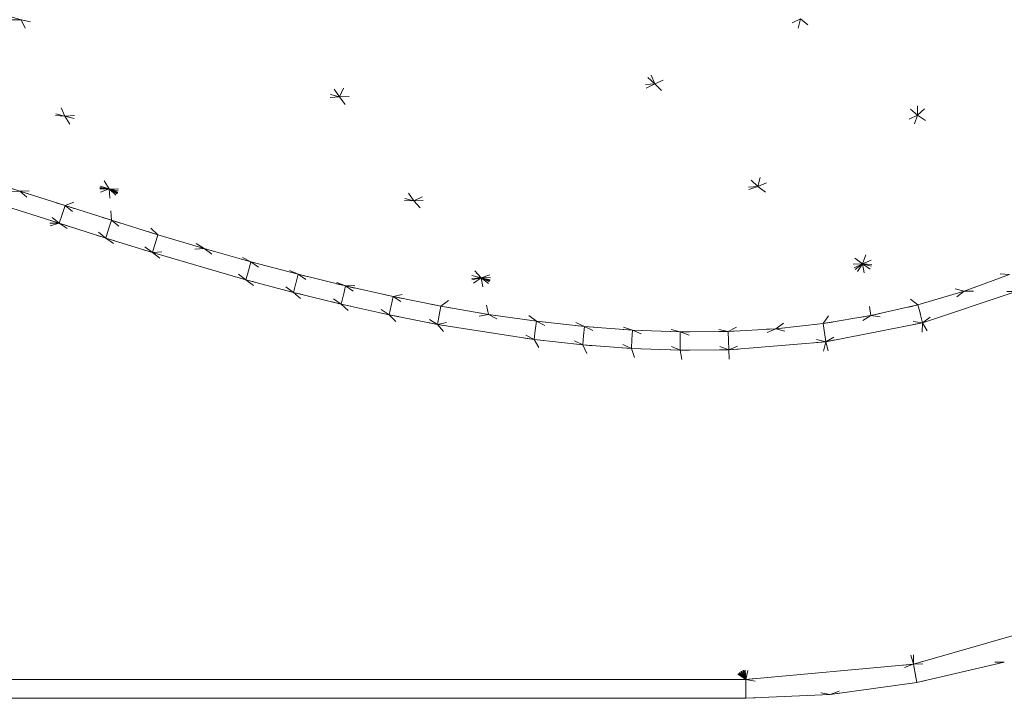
# Model space of a CAD drawing. Header units: millimetres. Extents: x 1700 to 4670, y 990 to 3874.
# Tile 64 of 110: x 3227.88 to 3238.36, y 1817.41 to 1824.64. Entities that reach past the tile are written whole.
import ezdxf

# ---------------------------------------------------------------- set-up
doc = ezdxf.new("R2010")
doc.units = ezdxf.units.MM
doc.linetypes.add('Wipeout_Contour', pattern=[1000, 0, -1000])
doc.layers.add('Nowe_320-W Umeblowanie', color=252, linetype='Continuous')
doc.layers.add('Nowe_320-W Umeblowanie_Nr_pióra__2', color=252, linetype='Continuous', lineweight=13)

msp = doc.modelspace()

# ---------------------------------------------------------------- linework, layer by layer
at = {"layer": 'Nowe_320-W Umeblowanie', "color": 252, "linetype": 'Wipeout_Contour', "lineweight": 0, "ltscale": 46891.539526}
for p, q in [((3233.559, 1826.706), (3234.64, 1823.954)), ((3234.64, 1823.954), (3236.193, 1824.646))]:
    msp.add_line(p, q, dxfattribs=at)
at = {"layer": 'Nowe_320-W Umeblowanie', "color": 252, "linetype": 'Wipeout_Contour', "lineweight": 0, "ltscale": 46851.70787}
for p, q in [((3234.64, 1823.954), (3233.559, 1826.706)), ((3232.302, 1826.12), (3234.64, 1823.954))]:
    msp.add_line(p, q, dxfattribs=at)
at = {"layer": 'Nowe_320-W Umeblowanie', "color": 252, "linetype": 'Wipeout_Contour', "lineweight": 0, "ltscale": 46853.23057}
for p, q in [((3232.302, 1826.12), (3231.286, 1823.817)), ((3234.64, 1823.954), (3232.302, 1826.12)), ((3231.286, 1823.817), (3234.64, 1823.954))]:
    msp.add_line(p, q, dxfattribs=at)
at = {"layer": 'Nowe_320-W Umeblowanie', "color": 252, "linetype": 'Wipeout_Contour', "lineweight": 0, "ltscale": 46800.893174}
for p, q in [((3231.286, 1823.817), (3232.302, 1826.12)), ((3229.65, 1826.004), (3231.286, 1823.817))]:
    msp.add_line(p, q, dxfattribs=at)
at = {"layer": 'Nowe_320-W Umeblowanie', "color": 252, "linetype": 'Wipeout_Contour', "lineweight": 0, "ltscale": 46776.847225}
for p, q in [((3231.286, 1823.817), (3229.65, 1826.004)), ((3227.897, 1824.638), (3231.286, 1823.817))]:
    msp.add_line(p, q, dxfattribs=at)
at = {"layer": 'Nowe_320-W Umeblowanie', "color": 252, "linetype": 'Wipeout_Contour', "lineweight": 0, "ltscale": 46969.234278}
for p, q in [((3237.4, 1825.785), (3237.438, 1823.622)), ((3237.438, 1823.622), (3238.761, 1824.872))]:
    msp.add_line(p, q, dxfattribs=at)
at = {"layer": 'Nowe_320-W Umeblowanie', "color": 252, "linetype": 'Wipeout_Contour', "lineweight": 0, "ltscale": 46950.173471}
for p, q in [((3237.438, 1823.622), (3237.4, 1825.785)), ((3236.193, 1824.646), (3237.438, 1823.622))]:
    msp.add_line(p, q, dxfattribs=at)
at = {"layer": 'Nowe_320-W Umeblowanie', "color": 252, "linetype": 'Wipeout_Contour', "lineweight": 0, "ltscale": 46688.119543}
for p, q in [((3227.897, 1824.638), (3224.721, 1825.549)), ((3224.891, 1824.607), (3227.897, 1824.638))]:
    msp.add_line(p, q, dxfattribs=at)
at = {"layer": 'Nowe_320-W Umeblowanie', "color": 252, "linetype": 'Wipeout_Contour', "lineweight": 0, "ltscale": 46997.445849}
for p, q in [((3238.761, 1824.872), (3237.438, 1823.622)), ((3237.438, 1823.622), (3238.671, 1822.797))]:
    msp.add_line(p, q, dxfattribs=at)
at = {"layer": 'Nowe_320-W Umeblowanie', "color": 252, "linetype": 'Wipeout_Contour', "lineweight": 0, "ltscale": 46727.29374}
for p, q in [((3227.897, 1824.638), (3224.891, 1824.607)), ((3228.362, 1823.61), (3227.897, 1824.638)), ((3224.891, 1824.607), (3228.362, 1823.61))]:
    msp.add_line(p, q, dxfattribs=at)
at = {"layer": 'Nowe_320-W Umeblowanie', "color": 252, "linetype": 'Wipeout_Contour', "lineweight": 0, "ltscale": 46782.605743}
for p, q in [((3227.897, 1824.638), (3228.362, 1823.61)), ((3231.286, 1823.817), (3227.897, 1824.638)), ((3228.362, 1823.61), (3231.286, 1823.817))]:
    msp.add_line(p, q, dxfattribs=at)
at = {"layer": 'Nowe_320-W Umeblowanie', "color": 252, "linetype": 'Wipeout_Contour', "lineweight": 0, "ltscale": 46932.363395}
for p, q in [((3236.193, 1824.646), (3234.64, 1823.954)), ((3235.738, 1822.861), (3236.193, 1824.646)), ((3234.64, 1823.954), (3235.738, 1822.861))]:
    msp.add_line(p, q, dxfattribs=at)
at = {"layer": 'Nowe_320-W Umeblowanie', "color": 252, "linetype": 'Wipeout_Contour', "lineweight": 0, "ltscale": 46956.512501}
for p, q in [((3236.193, 1824.646), (3235.738, 1822.861)), ((3237.438, 1823.622), (3236.193, 1824.646)), ((3235.738, 1822.861), (3237.438, 1823.622))]:
    msp.add_line(p, q, dxfattribs=at)
at = {"layer": 'Nowe_320-W Umeblowanie', "color": 252, "linetype": 'Wipeout_Contour', "lineweight": 0, "ltscale": 46711.103865}
for p, q in [((3228.362, 1823.61), (3224.891, 1824.607)), ((3225.043, 1823.903), (3228.362, 1823.61))]:
    msp.add_line(p, q, dxfattribs=at)
at = {"layer": 'Nowe_320-W Umeblowanie', "color": 252, "linetype": 'Wipeout_Contour', "lineweight": 0, "ltscale": 46751.802307}
for p, q in [((3228.362, 1823.61), (3225.043, 1823.903)), ((3225.043, 1823.903), (3228.832, 1822.839)), ((3228.832, 1822.839), (3228.362, 1823.61))]:
    msp.add_line(p, q, dxfattribs=at)
at = {"layer": 'Nowe_320-W Umeblowanie', "color": 252, "linetype": 'Wipeout_Contour', "lineweight": 0, "ltscale": 46744.389219}
for p, q in [((3228.832, 1822.839), (3225.043, 1823.903)), ((3226.907, 1823.112), (3228.832, 1822.839))]:
    msp.add_line(p, q, dxfattribs=at)
at = {"layer": 'Nowe_320-W Umeblowanie', "color": 252, "linetype": 'Wipeout_Contour', "lineweight": 0, "ltscale": 46872.737404}
for p, q in [((3234.64, 1823.954), (3231.286, 1823.817)), ((3232.076, 1822.71), (3234.64, 1823.954)), ((3231.286, 1823.817), (3232.076, 1822.71))]:
    msp.add_line(p, q, dxfattribs=at)
at = {"layer": 'Nowe_320-W Umeblowanie', "color": 252, "linetype": 'Wipeout_Contour', "lineweight": 0, "ltscale": 46913.272888}
for p, q in [((3234.64, 1823.954), (3232.076, 1822.71)), ((3235.738, 1822.861), (3234.64, 1823.954)), ((3232.076, 1822.71), (3235.738, 1822.861))]:
    msp.add_line(p, q, dxfattribs=at)
at = {"layer": 'Nowe_320-W Umeblowanie', "color": 252, "linetype": 'Wipeout_Contour', "lineweight": 0, "ltscale": 46826.187654}
for p, q in [((3231.286, 1823.817), (3228.362, 1823.61)), ((3232.076, 1822.71), (3231.286, 1823.817)), ((3228.362, 1823.61), (3232.076, 1822.71))]:
    msp.add_line(p, q, dxfattribs=at)
at = {"layer": 'Nowe_320-W Umeblowanie', "color": 252, "linetype": 'Wipeout_Contour', "lineweight": 0, "ltscale": 46814.477661}
for p, q in [((3232.076, 1822.71), (3228.362, 1823.61)), ((3228.362, 1823.61), (3228.832, 1822.839)), ((3228.832, 1822.839), (3232.076, 1822.71))]:
    msp.add_line(p, q, dxfattribs=at)
at = {"layer": 'Nowe_320-W Umeblowanie', "color": 252, "linetype": 'Wipeout_Contour', "lineweight": 0, "ltscale": 46977.818121}
for p, q in [((3237.438, 1823.622), (3235.738, 1822.861)), ((3236.852, 1822.041), (3237.438, 1823.622)), ((3235.738, 1822.861), (3236.852, 1822.041))]:
    msp.add_line(p, q, dxfattribs=at)
at = {"layer": 'Nowe_320-W Umeblowanie', "color": 252, "linetype": 'Wipeout_Contour', "lineweight": 0, "ltscale": 47001.127975}
for p, q in [((3237.438, 1823.622), (3236.852, 1822.041)), ((3238.671, 1822.797), (3237.438, 1823.622)), ((3236.852, 1822.041), (3238.671, 1822.797))]:
    msp.add_line(p, q, dxfattribs=at)
at = {"layer": 'Nowe_320-W Umeblowanie', "color": 252, "linetype": 'Wipeout_Contour', "lineweight": 0, "ltscale": 46768.511548}
for p, q in [((3228.832, 1822.839), (3226.907, 1823.112)), ((3227.395, 1822.966), (3228.832, 1822.839))]:
    msp.add_line(p, q, dxfattribs=at)
at = {"layer": 'Nowe_320-W Umeblowanie', "color": 252, "linetype": 'Wipeout_Contour', "lineweight": 0, "ltscale": 46778.028602}
for p, q in [((3228.832, 1822.839), (3227.395, 1822.966)), ((3227.88, 1822.814), (3228.832, 1822.839))]:
    msp.add_line(p, q, dxfattribs=at)
at = {"layer": 'Nowe_320-W Umeblowanie', "color": 252, "linetype": 'Wipeout_Contour', "lineweight": 0, "ltscale": 46767.075912}
for p, q in [((3227.88, 1822.814), (3227.395, 1822.966)), ((3227.337, 1822.776), (3227.88, 1822.814))]:
    msp.add_line(p, q, dxfattribs=at)
at = {"layer": 'Nowe_320-W Umeblowanie', "color": 252, "linetype": 'Wipeout_Contour', "lineweight": 0, "ltscale": 46786.847871}
for p, q in [((3228.832, 1822.839), (3227.88, 1822.814)), ((3228.363, 1822.66), (3228.832, 1822.839)), ((3227.88, 1822.814), (3228.363, 1822.66))]:
    msp.add_line(p, q, dxfattribs=at)
at = {"layer": 'Nowe_320-W Umeblowanie', "color": 252, "linetype": 'Wipeout_Contour', "lineweight": 0, "ltscale": 46796.259929}
for p, q in [((3228.832, 1822.839), (3228.363, 1822.66)), ((3228.856, 1822.503), (3228.832, 1822.839)), ((3228.363, 1822.66), (3228.856, 1822.503))]:
    msp.add_line(p, q, dxfattribs=at)
at = {"layer": 'Nowe_320-W Umeblowanie', "color": 252, "linetype": 'Wipeout_Contour', "lineweight": 0, "ltscale": 46858.554451}
for p, q in [((3228.832, 1822.839), (3232.791, 1821.891)), ((3232.076, 1822.71), (3228.832, 1822.839)), ((3232.791, 1821.891), (3232.076, 1822.71))]:
    msp.add_line(p, q, dxfattribs=at)
at = {"layer": 'Nowe_320-W Umeblowanie', "color": 252, "linetype": 'Wipeout_Contour', "lineweight": 0, "ltscale": 46859.372201}
for p, q in [((3228.832, 1822.839), (3231.348, 1821.804)), ((3232.791, 1821.891), (3228.832, 1822.839)), ((3231.348, 1821.804), (3232.791, 1821.891))]:
    msp.add_line(p, q, dxfattribs=at)
at = {"layer": 'Nowe_320-W Umeblowanie', "color": 252, "linetype": 'Wipeout_Contour', "lineweight": 0, "ltscale": 46825.230239}
for p, q in [((3228.832, 1822.839), (3229.845, 1822.202)), ((3230.341, 1822.061), (3228.832, 1822.839)), ((3229.845, 1822.202), (3230.341, 1822.061))]:
    msp.add_line(p, q, dxfattribs=at)
at = {"layer": 'Nowe_320-W Umeblowanie', "color": 252, "linetype": 'Wipeout_Contour', "lineweight": 0, "ltscale": 46834.624772}
for p, q in [((3228.832, 1822.839), (3230.341, 1822.061)), ((3230.844, 1821.928), (3228.832, 1822.839)), ((3230.341, 1822.061), (3230.844, 1821.928))]:
    msp.add_line(p, q, dxfattribs=at)
at = {"layer": 'Nowe_320-W Umeblowanie', "color": 252, "linetype": 'Wipeout_Contour', "lineweight": 0, "ltscale": 46815.855074}
for p, q in [((3228.832, 1822.839), (3229.35, 1822.349)), ((3229.845, 1822.202), (3228.832, 1822.839)), ((3229.35, 1822.349), (3229.845, 1822.202))]:
    msp.add_line(p, q, dxfattribs=at)
at = {"layer": 'Nowe_320-W Umeblowanie', "color": 252, "linetype": 'Wipeout_Contour', "lineweight": 0, "ltscale": 46806.633996}
for p, q in [((3228.832, 1822.839), (3228.856, 1822.503)), ((3229.35, 1822.349), (3228.832, 1822.839)), ((3228.856, 1822.503), (3229.35, 1822.349))]:
    msp.add_line(p, q, dxfattribs=at)
at = {"layer": 'Nowe_320-W Umeblowanie', "color": 252, "linetype": 'Wipeout_Contour', "lineweight": 0, "ltscale": 46843.99338}
for p, q in [((3231.348, 1821.804), (3228.832, 1822.839)), ((3228.832, 1822.839), (3230.844, 1821.928)), ((3230.844, 1821.928), (3231.348, 1821.804))]:
    msp.add_line(p, q, dxfattribs=at)
at = {"layer": 'Nowe_320-W Umeblowanie', "color": 252, "linetype": 'Wipeout_Contour', "lineweight": 0, "ltscale": 46912.097474}
for p, q in [((3235.738, 1822.861), (3232.076, 1822.71)), ((3232.791, 1821.891), (3235.738, 1822.861)), ((3232.076, 1822.71), (3232.791, 1821.891))]:
    msp.add_line(p, q, dxfattribs=at)
at = {"layer": 'Nowe_320-W Umeblowanie', "color": 252, "linetype": 'Wipeout_Contour', "lineweight": 0, "ltscale": 46953.200607}
for p, q in [((3235.738, 1822.861), (3232.791, 1821.891)), ((3236.852, 1822.041), (3235.738, 1822.861)), ((3232.791, 1821.891), (3236.852, 1822.041))]:
    msp.add_line(p, q, dxfattribs=at)
at = {"layer": 'Nowe_320-W Umeblowanie', "color": 252, "linetype": 'Wipeout_Contour', "lineweight": 0, "ltscale": 46776.426252}
for p, q in [((3227.88, 1822.814), (3227.337, 1822.776)), ((3227.337, 1822.776), (3228.302, 1822.471)), ((3228.302, 1822.471), (3227.88, 1822.814))]:
    msp.add_line(p, q, dxfattribs=at)
at = {"layer": 'Nowe_320-W Umeblowanie', "color": 252, "linetype": 'Wipeout_Contour', "lineweight": 0, "ltscale": 46703.832087}
for p, q in [((3228.302, 1822.471), (3227.337, 1822.776)), ((3218.353, 1822.701), (3228.302, 1822.471))]:
    msp.add_line(p, q, dxfattribs=at)
at = {"layer": 'Nowe_320-W Umeblowanie', "color": 252, "linetype": 'Wipeout_Contour', "lineweight": 0, "ltscale": 46782.093954}
for p, q in [((3227.337, 1822.776), (3228.301, 1822.471)), ((3228.302, 1822.471), (3227.337, 1822.776)), ((3228.301, 1822.471), (3228.302, 1822.471))]:
    msp.add_line(p, q, dxfattribs=at)
at = {"layer": 'Nowe_320-W Umeblowanie', "color": 252, "linetype": 'Wipeout_Contour', "lineweight": 0, "ltscale": 46785.036952}
for p, q in [((3227.88, 1822.814), (3228.302, 1822.471)), ((3228.363, 1822.66), (3227.88, 1822.814)), ((3228.302, 1822.471), (3228.363, 1822.66))]:
    msp.add_line(p, q, dxfattribs=at)
at = {"layer": 'Nowe_320-W Umeblowanie', "color": 252, "linetype": 'Wipeout_Contour', "lineweight": 0, "ltscale": 47019.266946}
for p, q in [((3238.671, 1822.797), (3236.852, 1822.041)), ((3236.852, 1822.041), (3238.415, 1821.925))]:
    msp.add_line(p, q, dxfattribs=at)
at = {"layer": 'Nowe_320-W Umeblowanie', "color": 252, "linetype": 'Wipeout_Contour', "lineweight": 0, "ltscale": 46609.193957}
for p, q in [((3228.302, 1822.471), (3218.353, 1822.701)), ((3210.617, 1817.615), (3228.302, 1822.471))]:
    msp.add_line(p, q, dxfattribs=at)
at = {"layer": 'Nowe_320-W Umeblowanie', "color": 252, "linetype": 'Wipeout_Contour', "lineweight": 0, "ltscale": 46795.927625}
for p, q in [((3228.363, 1822.66), (3228.302, 1822.471)), ((3228.797, 1822.313), (3228.363, 1822.66)), ((3228.302, 1822.471), (3228.797, 1822.313))]:
    msp.add_line(p, q, dxfattribs=at)
at = {"layer": 'Nowe_320-W Umeblowanie', "color": 252, "linetype": 'Wipeout_Contour', "lineweight": 0, "ltscale": 46799.347264}
for p, q in [((3228.856, 1822.503), (3228.363, 1822.66)), ((3228.363, 1822.66), (3228.797, 1822.313)), ((3228.797, 1822.313), (3228.856, 1822.503))]:
    msp.add_line(p, q, dxfattribs=at)
at = {"layer": 'Nowe_320-W Umeblowanie', "color": 252, "linetype": 'Wipeout_Contour', "lineweight": 0, "ltscale": 46774.707762}
for p, q in [((3228.302, 1822.471), (3210.617, 1817.615)), ((3235.609, 1817.615), (3228.302, 1822.471)), ((3210.617, 1817.615), (3235.609, 1817.615))]:
    msp.add_line(p, q, dxfattribs=at)
at = {"layer": 'Nowe_320-W Umeblowanie', "color": 252, "linetype": 'Wipeout_Contour', "lineweight": 0, "ltscale": 46883.627058}
for p, q in [((3228.302, 1822.471), (3235.609, 1817.615)), ((3228.797, 1822.313), (3228.302, 1822.471)), ((3235.609, 1817.615), (3228.797, 1822.313))]:
    msp.add_line(p, q, dxfattribs=at)
at = {"layer": 'Nowe_320-W Umeblowanie', "color": 252, "linetype": 'Wipeout_Contour', "lineweight": 0, "ltscale": 46796.426747}
for p, q in [((3228.797, 1822.313), (3228.302, 1822.471)), ((3228.302, 1822.471), (3228.303, 1822.47)), ((3228.303, 1822.47), (3228.797, 1822.313))]:
    msp.add_line(p, q, dxfattribs=at)
at = {"layer": 'Nowe_320-W Umeblowanie', "color": 252, "linetype": 'Wipeout_Contour', "lineweight": 0, "ltscale": 46810.339995}
for p, q in [((3228.856, 1822.503), (3228.797, 1822.313)), ((3229.292, 1822.159), (3228.856, 1822.503)), ((3228.797, 1822.313), (3229.292, 1822.159))]:
    msp.add_line(p, q, dxfattribs=at)
at = {"layer": 'Nowe_320-W Umeblowanie', "color": 252, "linetype": 'Wipeout_Contour', "lineweight": 0, "ltscale": 46813.714529}
for p, q in [((3229.35, 1822.349), (3228.856, 1822.503)), ((3228.856, 1822.503), (3229.292, 1822.159)), ((3229.292, 1822.159), (3229.35, 1822.349))]:
    msp.add_line(p, q, dxfattribs=at)
at = {"layer": 'Nowe_320-W Umeblowanie', "color": 252, "linetype": 'Wipeout_Contour', "lineweight": 0, "ltscale": 46893.228437}
for p, q in [((3228.797, 1822.313), (3235.609, 1817.615)), ((3229.292, 1822.159), (3228.797, 1822.313)), ((3235.609, 1817.615), (3229.292, 1822.159))]:
    msp.add_line(p, q, dxfattribs=at)
at = {"layer": 'Nowe_320-W Umeblowanie', "color": 252, "linetype": 'Wipeout_Contour', "lineweight": 0, "ltscale": 46824.050196}
for p, q in [((3229.35, 1822.349), (3229.292, 1822.159)), ((3229.845, 1822.202), (3229.35, 1822.349)), ((3229.292, 1822.159), (3229.845, 1822.202))]:
    msp.add_line(p, q, dxfattribs=at)
at = {"layer": 'Nowe_320-W Umeblowanie', "color": 252, "linetype": 'Wipeout_Contour', "lineweight": 0, "ltscale": 46833.573728}
for p, q in [((3229.845, 1822.202), (3229.292, 1822.159)), ((3229.292, 1822.159), (3230.289, 1821.87)), ((3230.289, 1821.87), (3229.845, 1822.202))]:
    msp.add_line(p, q, dxfattribs=at)
at = {"layer": 'Nowe_320-W Umeblowanie', "color": 252, "linetype": 'Wipeout_Contour', "lineweight": 0, "ltscale": 46907.493932}
for p, q in [((3229.292, 1822.159), (3235.609, 1817.615)), ((3230.289, 1821.87), (3229.292, 1822.159)), ((3235.609, 1817.615), (3230.289, 1821.87))]:
    msp.add_line(p, q, dxfattribs=at)
at = {"layer": 'Nowe_320-W Umeblowanie', "color": 252, "linetype": 'Wipeout_Contour', "lineweight": 0, "ltscale": 46842.198522}
for p, q in [((3229.845, 1822.202), (3230.289, 1821.87)), ((3230.341, 1822.061), (3229.845, 1822.202)), ((3230.289, 1821.87), (3230.341, 1822.061))]:
    msp.add_line(p, q, dxfattribs=at)
at = {"layer": 'Nowe_320-W Umeblowanie', "color": 252, "linetype": 'Wipeout_Contour', "lineweight": 0, "ltscale": 46853.195076}
for p, q in [((3230.341, 1822.061), (3230.289, 1821.87)), ((3230.794, 1821.736), (3230.341, 1822.061)), ((3230.289, 1821.87), (3230.794, 1821.736))]:
    msp.add_line(p, q, dxfattribs=at)
at = {"layer": 'Nowe_320-W Umeblowanie', "color": 252, "linetype": 'Wipeout_Contour', "lineweight": 0, "ltscale": 46856.365668}
for p, q in [((3230.844, 1821.928), (3230.341, 1822.061)), ((3230.341, 1822.061), (3230.794, 1821.736)), ((3230.794, 1821.736), (3230.844, 1821.928))]:
    msp.add_line(p, q, dxfattribs=at)
at = {"layer": 'Nowe_320-W Umeblowanie', "color": 252, "linetype": 'Wipeout_Contour', "lineweight": 0, "ltscale": 46960.221607}
for p, q in [((3236.852, 1822.041), (3232.791, 1821.891)), ((3235.421, 1821.321), (3236.852, 1822.041)), ((3232.791, 1821.891), (3235.421, 1821.321))]:
    msp.add_line(p, q, dxfattribs=at)
at = {"layer": 'Nowe_320-W Umeblowanie', "color": 252, "linetype": 'Wipeout_Contour', "lineweight": 0, "ltscale": 46988.55026}
for p, q in [((3236.852, 1822.041), (3235.421, 1821.321)), ((3235.929, 1821.349), (3236.852, 1822.041)), ((3235.421, 1821.321), (3235.929, 1821.349))]:
    msp.add_line(p, q, dxfattribs=at)
at = {"layer": 'Nowe_320-W Umeblowanie', "color": 252, "linetype": 'Wipeout_Contour', "lineweight": 0, "ltscale": 46995.644352}
for p, q in [((3236.852, 1822.041), (3235.929, 1821.349)), ((3236.433, 1821.404), (3236.852, 1822.041)), ((3235.929, 1821.349), (3236.433, 1821.404))]:
    msp.add_line(p, q, dxfattribs=at)
at = {"layer": 'Nowe_320-W Umeblowanie', "color": 252, "linetype": 'Wipeout_Contour', "lineweight": 0, "ltscale": 47002.310353}
for p, q in [((3236.852, 1822.041), (3236.433, 1821.404)), ((3236.941, 1821.488), (3236.852, 1822.041)), ((3236.433, 1821.404), (3236.941, 1821.488))]:
    msp.add_line(p, q, dxfattribs=at)
at = {"layer": 'Nowe_320-W Umeblowanie', "color": 252, "linetype": 'Wipeout_Contour', "lineweight": 0, "ltscale": 47009.294598}
for p, q in [((3237.442, 1821.602), (3236.852, 1822.041)), ((3236.852, 1822.041), (3236.941, 1821.488)), ((3236.941, 1821.488), (3237.442, 1821.602))]:
    msp.add_line(p, q, dxfattribs=at)
at = {"layer": 'Nowe_320-W Umeblowanie', "color": 252, "linetype": 'Wipeout_Contour', "lineweight": 0, "ltscale": 47014.917512}
for p, q in [((3236.852, 1822.041), (3237.442, 1821.602)), ((3237.934, 1821.748), (3236.852, 1822.041)), ((3237.442, 1821.602), (3237.934, 1821.748))]:
    msp.add_line(p, q, dxfattribs=at)
at = {"layer": 'Nowe_320-W Umeblowanie', "color": 252, "linetype": 'Wipeout_Contour', "lineweight": 0, "ltscale": 47020.084459}
for p, q in [((3236.852, 1822.041), (3237.934, 1821.748)), ((3238.415, 1821.925), (3236.852, 1822.041)), ((3237.934, 1821.748), (3238.415, 1821.925))]:
    msp.add_line(p, q, dxfattribs=at)
at = {"layer": 'Nowe_320-W Umeblowanie', "color": 252, "linetype": 'Wipeout_Contour', "lineweight": 0, "ltscale": 46867.384979}
for p, q in [((3230.844, 1821.928), (3230.794, 1821.736)), ((3231.303, 1821.611), (3230.844, 1821.928)), ((3230.794, 1821.736), (3231.303, 1821.611))]:
    msp.add_line(p, q, dxfattribs=at)
at = {"layer": 'Nowe_320-W Umeblowanie', "color": 252, "linetype": 'Wipeout_Contour', "lineweight": 0, "ltscale": 46870.443913}
for p, q in [((3230.844, 1821.928), (3231.303, 1821.611)), ((3231.348, 1821.804), (3230.844, 1821.928)), ((3231.303, 1821.611), (3231.348, 1821.804))]:
    msp.add_line(p, q, dxfattribs=at)
at = {"layer": 'Nowe_320-W Umeblowanie', "color": 252, "linetype": 'Wipeout_Contour', "lineweight": 0, "ltscale": 47034.829503}
for p, q in [((3238.415, 1821.925), (3237.934, 1821.748)), ((3237.934, 1821.748), (3238.488, 1821.744))]:
    msp.add_line(p, q, dxfattribs=at)
at = {"layer": 'Nowe_320-W Umeblowanie', "color": 252, "linetype": 'Wipeout_Contour', "lineweight": 0, "ltscale": 46921.78593}
for p, q in [((3230.794, 1821.735), (3230.289, 1821.87)), ((3230.289, 1821.87), (3235.609, 1817.615)), ((3235.609, 1817.615), (3230.794, 1821.735))]:
    msp.add_line(p, q, dxfattribs=at)
at = {"layer": 'Nowe_320-W Umeblowanie', "color": 252, "linetype": 'Wipeout_Contour', "lineweight": 0, "ltscale": 46881.442411}
for p, q in [((3231.348, 1821.804), (3231.303, 1821.611)), ((3231.813, 1821.497), (3231.348, 1821.804)), ((3231.303, 1821.611), (3231.813, 1821.497))]:
    msp.add_line(p, q, dxfattribs=at)
at = {"layer": 'Nowe_320-W Umeblowanie', "color": 252, "linetype": 'Wipeout_Contour', "lineweight": 0, "ltscale": 46889.866172}
for p, q in [((3232.791, 1821.891), (3231.348, 1821.804)), ((3231.348, 1821.804), (3231.854, 1821.691)), ((3231.854, 1821.691), (3232.791, 1821.891))]:
    msp.add_line(p, q, dxfattribs=at)
at = {"layer": 'Nowe_320-W Umeblowanie', "color": 252, "linetype": 'Wipeout_Contour', "lineweight": 0, "ltscale": 46884.372267}
for p, q in [((3231.854, 1821.691), (3231.348, 1821.804)), ((3231.348, 1821.804), (3231.813, 1821.497)), ((3231.813, 1821.497), (3231.854, 1821.691))]:
    msp.add_line(p, q, dxfattribs=at)
at = {"layer": 'Nowe_320-W Umeblowanie', "color": 252, "linetype": 'Wipeout_Contour', "lineweight": 0, "ltscale": 46899.043437}
for p, q in [((3232.791, 1821.891), (3231.854, 1821.691)), ((3232.363, 1821.59), (3232.791, 1821.891)), ((3231.854, 1821.691), (3232.363, 1821.59))]:
    msp.add_line(p, q, dxfattribs=at)
at = {"layer": 'Nowe_320-W Umeblowanie', "color": 252, "linetype": 'Wipeout_Contour', "lineweight": 0, "ltscale": 46907.908608}
for p, q in [((3232.791, 1821.891), (3232.363, 1821.59)), ((3232.87, 1821.502), (3232.791, 1821.891)), ((3232.363, 1821.59), (3232.87, 1821.502))]:
    msp.add_line(p, q, dxfattribs=at)
at = {"layer": 'Nowe_320-W Umeblowanie', "color": 252, "linetype": 'Wipeout_Contour', "lineweight": 0, "ltscale": 46950.263367}
for p, q in [((3235.421, 1821.321), (3232.791, 1821.891)), ((3232.791, 1821.891), (3234.912, 1821.316)), ((3234.912, 1821.316), (3235.421, 1821.321))]:
    msp.add_line(p, q, dxfattribs=at)
at = {"layer": 'Nowe_320-W Umeblowanie', "color": 252, "linetype": 'Wipeout_Contour', "lineweight": 0, "ltscale": 46942.349226}
for p, q in [((3234.912, 1821.316), (3232.791, 1821.891)), ((3232.791, 1821.891), (3234.403, 1821.334)), ((3234.403, 1821.334), (3234.912, 1821.316))]:
    msp.add_line(p, q, dxfattribs=at)
at = {"layer": 'Nowe_320-W Umeblowanie', "color": 252, "linetype": 'Wipeout_Contour', "lineweight": 0, "ltscale": 46925.760749}
for p, q in [((3232.791, 1821.891), (3233.38, 1821.429)), ((3233.891, 1821.373), (3232.791, 1821.891)), ((3233.38, 1821.429), (3233.891, 1821.373))]:
    msp.add_line(p, q, dxfattribs=at)
at = {"layer": 'Nowe_320-W Umeblowanie', "color": 252, "linetype": 'Wipeout_Contour', "lineweight": 0, "ltscale": 46917.35422}
for p, q in [((3232.791, 1821.891), (3232.87, 1821.502)), ((3233.38, 1821.429), (3232.791, 1821.891)), ((3232.87, 1821.502), (3233.38, 1821.429))]:
    msp.add_line(p, q, dxfattribs=at)
at = {"layer": 'Nowe_320-W Umeblowanie', "color": 252, "linetype": 'Wipeout_Contour', "lineweight": 0, "ltscale": 46934.157341}
for p, q in [((3234.403, 1821.334), (3232.791, 1821.891)), ((3232.791, 1821.891), (3233.891, 1821.373)), ((3233.891, 1821.373), (3234.403, 1821.334))]:
    msp.add_line(p, q, dxfattribs=at)
at = {"layer": 'Nowe_320-W Umeblowanie', "color": 252, "linetype": 'Wipeout_Contour', "lineweight": 0, "ltscale": 46931.232264}
for p, q in [((3230.794, 1821.735), (3235.609, 1817.615)), ((3231.303, 1821.611), (3230.794, 1821.735)), ((3235.609, 1817.615), (3231.303, 1821.611))]:
    msp.add_line(p, q, dxfattribs=at)
at = {"layer": 'Nowe_320-W Umeblowanie', "color": 252, "linetype": 'Wipeout_Contour', "lineweight": 0, "ltscale": 46895.34463}
for p, q in [((3231.854, 1821.691), (3231.813, 1821.497)), ((3232.326, 1821.395), (3231.854, 1821.691)), ((3231.813, 1821.497), (3232.326, 1821.395))]:
    msp.add_line(p, q, dxfattribs=at)
at = {"layer": 'Nowe_320-W Umeblowanie', "color": 252, "linetype": 'Wipeout_Contour', "lineweight": 0, "ltscale": 46898.126415}
for p, q in [((3232.363, 1821.59), (3231.854, 1821.691)), ((3231.854, 1821.691), (3232.326, 1821.395)), ((3232.326, 1821.395), (3232.363, 1821.59))]:
    msp.add_line(p, q, dxfattribs=at)
at = {"layer": 'Nowe_320-W Umeblowanie', "color": 252, "linetype": 'Wipeout_Contour', "lineweight": 0, "ltscale": 47024.034778}
for p, q in [((3237.934, 1821.748), (3237.442, 1821.602)), ((3237.491, 1821.413), (3237.934, 1821.748)), ((3237.442, 1821.602), (3237.491, 1821.413))]:
    msp.add_line(p, q, dxfattribs=at)
at = {"layer": 'Nowe_320-W Umeblowanie', "color": 252, "linetype": 'Wipeout_Contour', "lineweight": 0, "ltscale": 47030.668578}
for p, q in [((3237.934, 1821.748), (3237.491, 1821.413)), ((3237.491, 1821.413), (3238.488, 1821.744)), ((3238.488, 1821.744), (3237.934, 1821.748))]:
    msp.add_line(p, q, dxfattribs=at)
at = {"layer": 'Nowe_320-W Umeblowanie', "color": 252, "linetype": 'Wipeout_Contour', "lineweight": 0, "ltscale": 47062.454686}
for p, q in [((3238.488, 1821.744), (3237.491, 1821.413)), ((3237.491, 1821.413), (3239.217, 1818.303))]:
    msp.add_line(p, q, dxfattribs=at)
at = {"layer": 'Nowe_320-W Umeblowanie', "color": 252, "linetype": 'Wipeout_Contour', "lineweight": 0, "ltscale": 46940.585989}
for p, q in [((3231.813, 1821.497), (3231.303, 1821.611)), ((3231.303, 1821.611), (3235.609, 1817.615)), ((3235.609, 1817.615), (3231.813, 1821.497))]:
    msp.add_line(p, q, dxfattribs=at)
at = {"layer": 'Nowe_320-W Umeblowanie', "color": 252, "linetype": 'Wipeout_Contour', "lineweight": 0, "ltscale": 46907.885446}
for p, q in [((3232.363, 1821.59), (3232.326, 1821.395)), ((3232.87, 1821.502), (3232.363, 1821.59)), ((3232.326, 1821.395), (3232.87, 1821.502))]:
    msp.add_line(p, q, dxfattribs=at)
at = {"layer": 'Nowe_320-W Umeblowanie', "color": 252, "linetype": 'Wipeout_Contour', "lineweight": 0, "ltscale": 47017.51222}
for p, q in [((3237.442, 1821.602), (3236.941, 1821.488)), ((3237.491, 1821.413), (3237.442, 1821.602)), ((3236.941, 1821.488), (3237.491, 1821.413))]:
    msp.add_line(p, q, dxfattribs=at)
at = {"layer": 'Nowe_320-W Umeblowanie', "color": 252, "linetype": 'Wipeout_Contour', "lineweight": 0, "ltscale": 46949.830597}
for p, q in [((3232.326, 1821.395), (3231.813, 1821.497)), ((3231.813, 1821.497), (3235.609, 1817.615)), ((3235.609, 1817.615), (3232.326, 1821.395))]:
    msp.add_line(p, q, dxfattribs=at)
at = {"layer": 'Nowe_320-W Umeblowanie', "color": 252, "linetype": 'Wipeout_Contour', "lineweight": 0, "ltscale": 46917.414913}
for p, q in [((3232.87, 1821.502), (3232.326, 1821.395)), ((3233.355, 1821.233), (3232.87, 1821.502)), ((3232.326, 1821.395), (3233.355, 1821.233))]:
    msp.add_line(p, q, dxfattribs=at)
at = {"layer": 'Nowe_320-W Umeblowanie', "color": 252, "linetype": 'Wipeout_Contour', "lineweight": 0, "ltscale": 46924.898584}
for p, q in [((3232.87, 1821.502), (3233.355, 1821.233)), ((3233.38, 1821.429), (3232.87, 1821.502)), ((3233.355, 1821.233), (3233.38, 1821.429))]:
    msp.add_line(p, q, dxfattribs=at)
at = {"layer": 'Nowe_320-W Umeblowanie', "color": 252, "linetype": 'Wipeout_Contour', "lineweight": 0, "ltscale": 47004.814698}
for p, q in [((3236.941, 1821.488), (3236.433, 1821.404)), ((3236.46, 1821.21), (3236.941, 1821.488)), ((3236.433, 1821.404), (3236.46, 1821.21))]:
    msp.add_line(p, q, dxfattribs=at)
at = {"layer": 'Nowe_320-W Umeblowanie', "color": 252, "linetype": 'Wipeout_Contour', "lineweight": 0, "ltscale": 47012.571348}
for p, q in [((3236.941, 1821.488), (3236.46, 1821.21)), ((3237.491, 1821.413), (3236.941, 1821.488)), ((3236.46, 1821.21), (3237.491, 1821.413))]:
    msp.add_line(p, q, dxfattribs=at)
at = {"layer": 'Nowe_320-W Umeblowanie', "color": 252, "linetype": 'Wipeout_Contour', "lineweight": 0, "ltscale": 46963.25624}
for p, q in [((3233.355, 1821.233), (3232.326, 1821.395)), ((3232.326, 1821.395), (3235.609, 1817.615)), ((3235.609, 1817.615), (3233.355, 1821.233))]:
    msp.add_line(p, q, dxfattribs=at)
at = {"layer": 'Nowe_320-W Umeblowanie', "color": 252, "linetype": 'Wipeout_Contour', "lineweight": 0, "ltscale": 46935.713674}
for p, q in [((3233.38, 1821.429), (3233.355, 1821.233)), ((3233.873, 1821.176), (3233.38, 1821.429)), ((3233.355, 1821.233), (3233.873, 1821.176))]:
    msp.add_line(p, q, dxfattribs=at)
at = {"layer": 'Nowe_320-W Umeblowanie', "color": 252, "linetype": 'Wipeout_Contour', "lineweight": 0, "ltscale": 46937.8923}
for p, q in [((3233.891, 1821.373), (3233.38, 1821.429)), ((3233.38, 1821.429), (3233.873, 1821.176)), ((3233.873, 1821.176), (3233.891, 1821.373))]:
    msp.add_line(p, q, dxfattribs=at)
at = {"layer": 'Nowe_320-W Umeblowanie', "color": 252, "linetype": 'Wipeout_Contour', "lineweight": 0, "ltscale": 46948.654299}
for p, q in [((3233.891, 1821.373), (3233.873, 1821.176)), ((3234.392, 1821.137), (3233.891, 1821.373)), ((3233.873, 1821.176), (3234.392, 1821.137))]:
    msp.add_line(p, q, dxfattribs=at)
at = {"layer": 'Nowe_320-W Umeblowanie', "color": 252, "linetype": 'Wipeout_Contour', "lineweight": 0, "ltscale": 46950.572693}
for p, q in [((3233.891, 1821.373), (3234.392, 1821.137)), ((3234.403, 1821.334), (3233.891, 1821.373)), ((3234.392, 1821.137), (3234.403, 1821.334))]:
    msp.add_line(p, q, dxfattribs=at)
at = {"layer": 'Nowe_320-W Umeblowanie', "color": 252, "linetype": 'Wipeout_Contour', "lineweight": 0, "ltscale": 46997.195285}
for p, q in [((3236.433, 1821.404), (3235.929, 1821.349)), ((3236.46, 1821.21), (3236.433, 1821.404)), ((3235.929, 1821.349), (3236.46, 1821.21))]:
    msp.add_line(p, q, dxfattribs=at)
at = {"layer": 'Nowe_320-W Umeblowanie', "color": 252, "linetype": 'Wipeout_Contour', "lineweight": 0, "ltscale": 47039.233298}
for p, q in [((3237.491, 1821.413), (3236.46, 1821.209)), ((3237.393, 1817.778), (3237.491, 1821.413)), ((3236.46, 1821.209), (3237.393, 1817.778))]:
    msp.add_line(p, q, dxfattribs=at)
at = {"layer": 'Nowe_320-W Umeblowanie', "color": 252, "linetype": 'Wipeout_Contour', "lineweight": 0, "ltscale": 47080.167663}
for p, q in [((3237.491, 1821.413), (3237.393, 1817.778)), ((3239.217, 1818.303), (3237.491, 1821.413)), ((3237.393, 1817.778), (3239.217, 1818.303))]:
    msp.add_line(p, q, dxfattribs=at)
at = {"layer": 'Nowe_320-W Umeblowanie', "color": 252, "linetype": 'Wipeout_Contour', "lineweight": 0, "ltscale": 46961.25333}
for p, q in [((3234.403, 1821.334), (3234.392, 1821.137)), ((3234.91, 1821.119), (3234.403, 1821.334)), ((3234.392, 1821.137), (3234.91, 1821.119))]:
    msp.add_line(p, q, dxfattribs=at)
at = {"layer": 'Nowe_320-W Umeblowanie', "color": 252, "linetype": 'Wipeout_Contour', "lineweight": 0, "ltscale": 46962.839795}
for p, q in [((3234.912, 1821.316), (3234.403, 1821.334)), ((3234.403, 1821.334), (3234.91, 1821.119)), ((3234.91, 1821.119), (3234.912, 1821.316))]:
    msp.add_line(p, q, dxfattribs=at)
at = {"layer": 'Nowe_320-W Umeblowanie', "color": 252, "linetype": 'Wipeout_Contour', "lineweight": 0, "ltscale": 46973.406876}
for p, q in [((3234.912, 1821.316), (3234.91, 1821.119)), ((3235.428, 1821.124), (3234.912, 1821.316)), ((3234.91, 1821.119), (3235.428, 1821.124))]:
    msp.add_line(p, q, dxfattribs=at)
at = {"layer": 'Nowe_320-W Umeblowanie', "color": 252, "linetype": 'Wipeout_Contour', "lineweight": 0, "ltscale": 46974.700981}
for p, q in [((3235.421, 1821.321), (3234.912, 1821.316)), ((3234.912, 1821.316), (3235.428, 1821.124)), ((3235.428, 1821.124), (3235.421, 1821.321))]:
    msp.add_line(p, q, dxfattribs=at)
at = {"layer": 'Nowe_320-W Umeblowanie', "color": 252, "linetype": 'Wipeout_Contour', "lineweight": 0, "ltscale": 46983.143149}
for p, q in [((3235.929, 1821.349), (3235.421, 1821.321)), ((3235.421, 1821.321), (3235.428, 1821.124)), ((3235.428, 1821.124), (3235.929, 1821.349))]:
    msp.add_line(p, q, dxfattribs=at)
at = {"layer": 'Nowe_320-W Umeblowanie', "color": 252, "linetype": 'Wipeout_Contour', "lineweight": 0, "ltscale": 46991.802134}
for p, q in [((3235.929, 1821.349), (3235.428, 1821.124)), ((3236.46, 1821.21), (3235.929, 1821.349)), ((3235.428, 1821.124), (3236.46, 1821.21))]:
    msp.add_line(p, q, dxfattribs=at)
at = {"layer": 'Nowe_320-W Umeblowanie', "color": 252, "linetype": 'Wipeout_Contour', "lineweight": 0, "ltscale": 46976.604929}
for p, q in [((3233.873, 1821.176), (3233.355, 1821.233)), ((3233.355, 1821.233), (3235.609, 1817.615)), ((3235.609, 1817.615), (3233.873, 1821.176))]:
    msp.add_line(p, q, dxfattribs=at)
at = {"layer": 'Nowe_320-W Umeblowanie', "color": 252, "linetype": 'Wipeout_Contour', "lineweight": 0, "ltscale": 46985.143944}
for p, q in [((3234.392, 1821.137), (3233.873, 1821.176)), ((3233.873, 1821.176), (3235.609, 1817.615)), ((3235.609, 1817.615), (3234.392, 1821.137))]:
    msp.add_line(p, q, dxfattribs=at)
at = {"layer": 'Nowe_320-W Umeblowanie', "color": 252, "linetype": 'Wipeout_Contour', "lineweight": 0, "ltscale": 47013.02986}
for p, q in [((3236.46, 1821.209), (3235.428, 1821.124)), ((3235.609, 1817.615), (3236.46, 1821.209)), ((3235.428, 1821.124), (3235.609, 1817.615))]:
    msp.add_line(p, q, dxfattribs=at)
at = {"layer": 'Nowe_320-W Umeblowanie', "color": 252, "linetype": 'Wipeout_Contour', "lineweight": 0, "ltscale": 47049.863573}
for p, q in [((3236.46, 1821.209), (3235.609, 1817.615)), ((3237.393, 1817.778), (3236.46, 1821.209)), ((3235.609, 1817.615), (3237.393, 1817.778))]:
    msp.add_line(p, q, dxfattribs=at)
at = {"layer": 'Nowe_320-W Umeblowanie', "color": 252, "linetype": 'Wipeout_Contour', "lineweight": 0, "ltscale": 46993.39145}
for p, q in [((3234.392, 1821.137), (3235.609, 1817.615)), ((3234.91, 1821.119), (3234.392, 1821.137)), ((3235.609, 1817.615), (3234.91, 1821.119))]:
    msp.add_line(p, q, dxfattribs=at)
at = {"layer": 'Nowe_320-W Umeblowanie', "color": 252, "linetype": 'Wipeout_Contour', "lineweight": 0, "ltscale": 47001.210726}
for p, q in [((3235.428, 1821.124), (3234.91, 1821.119)), ((3234.91, 1821.119), (3235.609, 1817.615)), ((3235.609, 1817.615), (3235.428, 1821.124))]:
    msp.add_line(p, q, dxfattribs=at)
at = {"layer": 'Nowe_320-W Umeblowanie', "color": 252, "linetype": 'Wipeout_Contour', "lineweight": 0, "ltscale": 47109.588544}
for p, q in [((3239.216, 1818.303), (3237.394, 1817.779)), ((3237.394, 1817.779), (3238.361, 1817.801))]:
    msp.add_line(p, q, dxfattribs=at)
at = {"layer": 'Nowe_320-W Umeblowanie', "color": 252, "linetype": 'Wipeout_Contour', "lineweight": 0, "ltscale": 47073.870689}
for p, q in [((3237.391, 1817.778), (3235.61, 1817.615)), ((3236.508, 1817.455), (3237.391, 1817.778)), ((3235.61, 1817.615), (3236.508, 1817.455))]:
    msp.add_line(p, q, dxfattribs=at)
at = {"layer": 'Nowe_320-W Umeblowanie', "color": 252, "linetype": 'Wipeout_Contour', "lineweight": 0, "ltscale": 78481.008052}
for p, q in [((3237.391, 1817.778), (3236.508, 1817.455)), ((3237.393, 1817.778), (3237.391, 1817.778)), ((3237.4, 1817.741), (3237.393, 1817.778)), ((3237.429, 1817.582), (3237.4, 1817.741)), ((3236.508, 1817.455), (3237.429, 1817.582))]:
    msp.add_line(p, q, dxfattribs=at)
at = {"layer": 'Nowe_320-W Umeblowanie', "color": 252, "linetype": 'Wipeout_Contour', "lineweight": 0, "ltscale": 78495.117011}
for p, q in [((3237.394, 1817.779), (3237.393, 1817.778)), ((3237.393, 1817.778), (3237.4, 1817.741)), ((3238.361, 1817.801), (3237.394, 1817.779)), ((3237.4, 1817.741), (3237.429, 1817.582)), ((3237.429, 1817.582), (3238.361, 1817.801))]:
    msp.add_line(p, q, dxfattribs=at)
at = {"layer": 'Nowe_320-W Umeblowanie', "color": 252, "linetype": 'Wipeout_Contour', "lineweight": 0, "ltscale": 62166.860601}
for p, q in [((3235.609, 1817.415), (3210.655, 1817.615)), ((3210.617, 1817.415), (3235.609, 1817.415))]:
    msp.add_line(p, q, dxfattribs=at)
at = {"layer": 'Nowe_320-W Umeblowanie', "color": 252, "linetype": 'Wipeout_Contour', "lineweight": 0, "ltscale": 46862.644328}
for p, q in [((3210.655, 1817.615), (3235.609, 1817.415)), ((3235.609, 1817.615), (3210.655, 1817.615)), ((3235.609, 1817.415), (3235.609, 1817.615))]:
    msp.add_line(p, q, dxfattribs=at)
at = {"layer": 'Nowe_320-W Umeblowanie', "color": 252, "linetype": 'Wipeout_Contour', "lineweight": 0, "ltscale": 62747.530955}
for p, q in [((3235.609, 1817.615), (3235.609, 1817.415)), ((3235.61, 1817.615), (3235.609, 1817.615)), ((3236.508, 1817.455), (3235.61, 1817.615)), ((3235.609, 1817.415), (3236.508, 1817.455))]:
    msp.add_line(p, q, dxfattribs=at)
at = {"layer": 'Nowe_320-W Umeblowanie_Nr_pióra__2', "color": 252, "linetype": 'Continuous', "lineweight": 13}
for p, q in [((3227.395, 1822.966), (3227.88, 1822.814)), ((3227.395, 1822.966), (3227.88, 1822.814)), ((3227.337, 1822.776), (3228.302, 1822.471)), ((3227.337, 1822.776), (3228.302, 1822.471)), ((3227.88, 1822.814), (3228.363, 1822.66)), ((3227.88, 1822.814), (3228.363, 1822.66)), ((3228.363, 1822.66), (3228.856, 1822.503)), ((3228.363, 1822.66), (3228.856, 1822.503)), ((3228.302, 1822.471), (3228.797, 1822.313)), ((3228.302, 1822.471), (3228.797, 1822.313)), ((3228.856, 1822.503), (3229.35, 1822.349)), ((3228.856, 1822.503), (3229.35, 1822.349)), ((3228.797, 1822.313), (3229.292, 1822.159)), ((3228.797, 1822.313), (3229.292, 1822.159)), ((3229.35, 1822.349), (3229.845, 1822.202)), ((3229.35, 1822.349), (3229.845, 1822.202)), ((3229.292, 1822.159), (3230.289, 1821.87)), ((3229.292, 1822.159), (3230.289, 1821.87)), ((3229.845, 1822.202), (3230.341, 1822.061)), ((3229.845, 1822.202), (3230.341, 1822.061)), ((3230.341, 1822.061), (3230.844, 1821.928)), ((3230.341, 1822.061), (3230.844, 1821.928)), ((3230.844, 1821.928), (3231.348, 1821.804)), ((3230.844, 1821.928), (3231.348, 1821.804)), ((3237.934, 1821.748), (3238.415, 1821.925)), ((3237.934, 1821.748), (3238.415, 1821.925)), ((3230.289, 1821.87), (3230.794, 1821.735)), ((3230.289, 1821.87), (3230.794, 1821.735)), ((3231.348, 1821.804), (3231.854, 1821.691)), ((3231.348, 1821.804), (3231.854, 1821.691)), ((3230.794, 1821.735), (3231.303, 1821.611)), ((3230.794, 1821.735), (3231.303, 1821.611)), ((3231.854, 1821.691), (3232.363, 1821.59)), ((3231.854, 1821.691), (3232.363, 1821.59)), ((3237.442, 1821.602), (3237.934, 1821.748)), ((3237.442, 1821.602), (3237.934, 1821.748)), ((3237.491, 1821.413), (3238.488, 1821.744)), ((3237.491, 1821.413), (3238.488, 1821.744)), ((3231.303, 1821.611), (3231.813, 1821.497)), ((3231.303, 1821.611), (3231.813, 1821.497)), ((3232.363, 1821.59), (3232.87, 1821.502)), ((3232.363, 1821.59), (3232.87, 1821.502)), ((3236.941, 1821.488), (3237.442, 1821.602)), ((3236.941, 1821.488), (3237.442, 1821.602)), ((3231.813, 1821.497), (3232.326, 1821.395)), ((3231.813, 1821.497), (3232.326, 1821.395)), ((3232.87, 1821.502), (3233.38, 1821.429)), ((3232.87, 1821.502), (3233.38, 1821.429)), ((3236.433, 1821.404), (3236.941, 1821.488)), ((3236.433, 1821.404), (3236.941, 1821.488)), ((3232.326, 1821.395), (3233.355, 1821.233)), ((3232.326, 1821.395), (3233.355, 1821.233)), ((3233.38, 1821.429), (3233.891, 1821.373)), ((3233.38, 1821.429), (3233.891, 1821.373)), ((3233.891, 1821.373), (3234.403, 1821.334)), ((3233.891, 1821.373), (3234.403, 1821.334)), ((3235.929, 1821.349), (3236.433, 1821.404)), ((3235.929, 1821.349), (3236.433, 1821.404)), ((3236.46, 1821.209), (3237.491, 1821.413)), ((3236.46, 1821.209), (3237.491, 1821.413)), ((3234.403, 1821.334), (3234.912, 1821.316)), ((3234.403, 1821.334), (3234.912, 1821.316)), ((3234.912, 1821.316), (3235.421, 1821.321)), ((3234.912, 1821.316), (3235.421, 1821.321)), ((3235.421, 1821.321), (3235.929, 1821.349)), ((3235.421, 1821.321), (3235.929, 1821.349)), ((3233.355, 1821.233), (3233.873, 1821.176)), ((3233.355, 1821.233), (3233.873, 1821.176)), ((3233.873, 1821.176), (3234.392, 1821.137)), ((3233.873, 1821.176), (3234.392, 1821.137)), ((3235.428, 1821.124), (3236.46, 1821.209)), ((3235.428, 1821.124), (3236.46, 1821.209)), ((3234.392, 1821.137), (3234.91, 1821.119)), ((3234.392, 1821.137), (3234.91, 1821.119)), ((3234.91, 1821.119), (3235.428, 1821.124)), ((3234.91, 1821.119), (3235.428, 1821.124)), ((3239.217, 1818.303), (3237.393, 1817.778)), ((3239.217, 1818.303), (3237.393, 1817.778)), ((3237.393, 1817.778), (3235.609, 1817.615)), ((3237.393, 1817.778), (3235.609, 1817.615)), ((3238.361, 1817.801), (3237.429, 1817.582)), ((3238.361, 1817.801), (3237.429, 1817.582)), ((3235.609, 1817.615), (3210.617, 1817.615)), ((3235.609, 1817.615), (3210.617, 1817.615)), ((3237.429, 1817.582), (3236.508, 1817.455)), ((3237.429, 1817.582), (3236.508, 1817.455)), ((3235.609, 1817.415), (3210.617, 1817.415)), ((3235.609, 1817.415), (3210.617, 1817.415)), ((3236.508, 1817.455), (3235.609, 1817.415)), ((3236.508, 1817.455), (3235.609, 1817.415))]:
    msp.add_line(p, q, dxfattribs=at)

doc.saveas('drawing.dxf')
